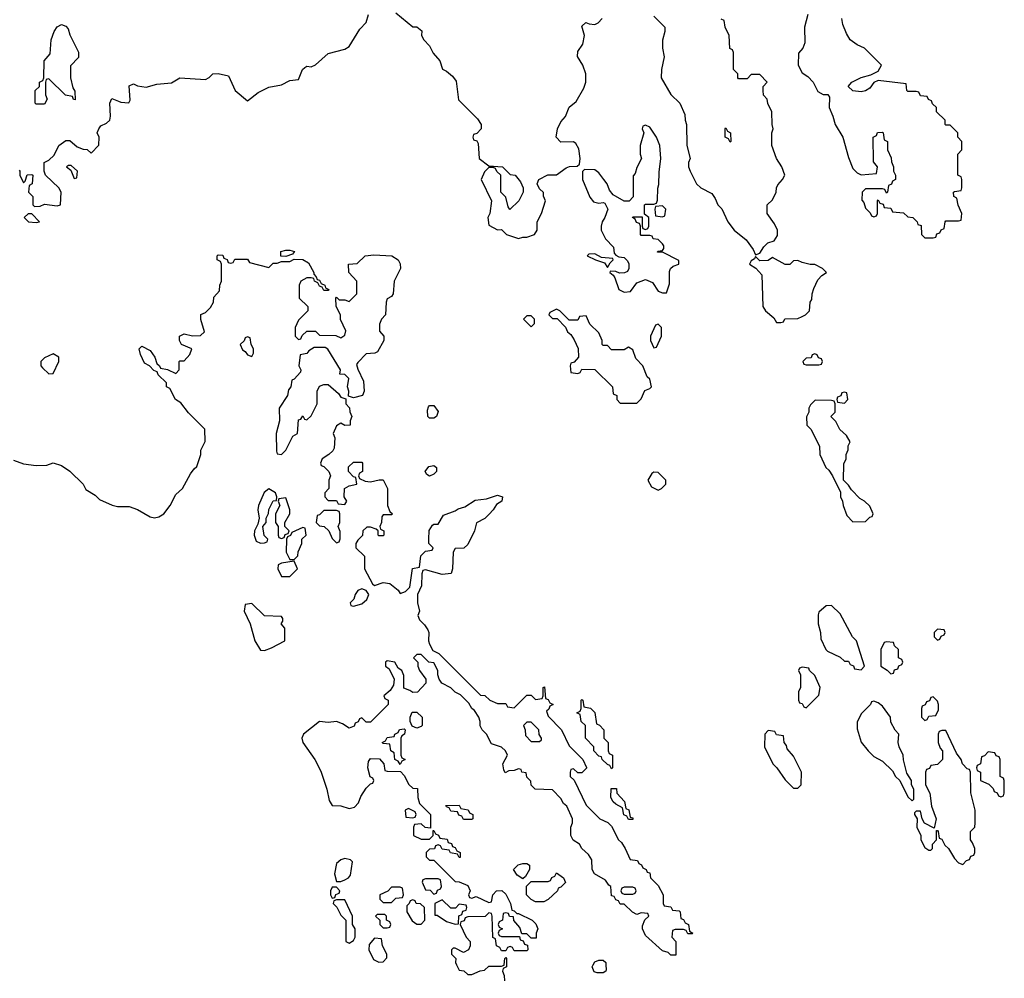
# Model space of a CAD drawing. Header units: inches. Extents: x 2792272 to 2951639, y 860504 to 1033803.
# Tile 103 of 209: x 2879533 to 2884186, y 969936 to 974465. Entities that reach past the tile are written whole.
import ezdxf

# ---------------------------------------------------------------- set-up
doc = ezdxf.new("R2010")
doc.units = ezdxf.units.IN
doc.header["$MEASUREMENT"] = 0
for name, color, linetype in [('C8977', 7, 'Continuous'), ('C8986', 7, 'Continuous'), ('C8987', 7, 'Continuous')]:
    doc.layers.add(name, color=color, linetype=linetype)

msp = doc.modelspace()

# ---------------------------------------------------------------- linework, layer by layer
at = {"layer": 'C8977', "color": 4, "elevation": 8}
for points in [[(2879794, 974086), (2879787.3, 974087.3), (2879782, 974102), (2879748.7, 974108.7), (2879670, 974186), (2879658, 974182), (2879654, 974170), (2879654, 974110), (2879662, 974090), (2879650, 974066), (2879610, 974066), (2879606, 974070), (2879606, 974130), (2879626, 974150), (2879626, 974170), (2879642, 974178), (2879646, 974190), (2879648.7, 974270), (2879676.4, 974303.6), (2879682, 974370), (2879695.3, 974410), (2879710, 974432), (2879730, 974442), (2879750, 974434), (2879762, 974422), (2879770, 974394), (2879811.1, 974311.1), (2879810, 974286), (2879772.7, 974247.3), (2879772, 974190), (2879783.6, 974143.6), (2879792.7, 974127.3)], [(2879776.4, 973776.4), (2879763.6, 973776.4), (2879754, 973770), (2879774, 973754), (2879790, 973714), (2879802, 973718), (2879806, 973750)], [(2879590, 973548), (2879572.7, 973547.3), (2879554, 973530), (2879574, 973510), (2879610, 973506.8), (2879626, 973510)], [(2879690, 972886), (2879650, 972868), (2879632, 972850), (2879632, 972830), (2879639.6, 972819.6), (2879670, 972792), (2879690, 972794), (2879718, 972850), (2879718, 972870)]]:
    msp.add_lwpolyline(points, close=True, dxfattribs=at)
at = {"layer": 'C8977', "color": 4}
for points, elevation in [([(2879530, 973754), (2879534, 973750), (2879534, 973730), (2879550, 973694), (2879558, 973702), (2879567.3, 973732.7), (2879590, 973734), (2879594, 973730), (2879592, 973690), (2879578, 973682), (2879574, 973650), (2879594, 973630), (2879594, 973590), (2879602, 973582), (2879630, 973584.7), (2879650, 973594), (2879710, 973586), (2879726, 973590), (2879728.7, 973650), (2879718, 973670), (2879655.3, 973730), (2879648, 973750), (2879648, 973790), (2879670, 973802), (2879695.3, 973824.7), (2879718, 973870), (2879750, 973894), (2879770, 973894), (2879803.6, 973863.6), (2879832.7, 973852.7), (2879851.6, 973851.6), (2879870, 973834), (2879907.3, 973872.7), (2879908, 973910), (2879898, 973930), (2879906, 973950), (2879916.4, 973963.6), (2879943.1, 973976.9), (2879958, 973990), (2879962, 974010), (2879958, 974070), (2879967.3, 974092.7), (2880000, 974079.9)], 8), ([(2879503.6, 972383.6), (2879550, 972366), (2879610, 972358), (2879660.4, 972359.6), (2879691.1, 972371.1), (2879730, 972358), (2879770, 972332), (2879832, 972270), (2879845.4, 972245.4), (2879890, 972218), (2879910, 972198), (2879970, 972171), (2879994.6, 972165.4), (2880000, 972165.4)], 4)]:
    msp.add_lwpolyline(points, dxfattribs=dict(at, elevation=elevation))
at = {"layer": 'C8986', "color": 4, "elevation": 4}
for points in [[(2881597, 970000), (2881610, 969974), (2881631.6, 969971.6), (2881650, 969954), (2881670, 969954), (2881708.4, 969971.6), (2881730, 969974), (2881750, 969994), (2881810, 969994), (2881822, 969998), (2881822.3, 970000)], [(2881834, 970000), (2881834, 969990), (2881818, 969982), (2881814, 969970), (2881822, 969950), (2881823.6, 969923.6)], [(2882302.5, 970000), (2882303.6, 969976.4), (2882302, 969970), (2882290, 969962), (2882262, 969962), (2882247.3, 969967.3), (2882238, 969990), (2882243, 970000)]]:
    msp.add_lwpolyline(points, dxfattribs=at)
at = {"layer": 'C8987', "color": 4}
for points, elevation in [([(2880000, 974079.9), (2880010, 974076), (2880048, 974072), (2880055.3, 974084.7), (2880050, 974152), (2880070, 974162), (2880090, 974152), (2880130, 974146), (2880180.2, 974159.8), (2880250, 974166), (2880290, 974191), (2880410, 974182), (2880428.4, 974191.6), (2880446, 974210), (2880470, 974211.3), (2880519.6, 974199.6), (2880550.6, 974130), (2880610, 974081), (2880659, 974121), (2880710, 974146), (2880770, 974158), (2880810, 974178), (2880850, 974182), (2880868.7, 974230), (2880880.2, 974239.8), (2880890, 974244.7), (2880910, 974242.8), (2880930, 974251), (2880990, 974304.7), (2881070, 974326), (2881090, 974338), (2881140.2, 974419.8), (2881170, 974452), (2881181.2, 974490)], 8), ([(2881310, 974498), (2881390, 974432), (2881410, 974432), (2881432.7, 974412.7), (2881432, 974390), (2881442, 974370), (2881470, 974342), (2881486.4, 974306.4), (2881518, 974270), (2881531.6, 974231.6), (2881550, 974222), (2881578, 974198), (2881595.3, 974175.3), (2881606.4, 974086.4), (2881696.9, 973996.9), (2881714, 973970), (2881714, 973950), (2881692.7, 973927.3), (2881678, 973922), (2881674, 973910), (2881678, 973898), (2881692.7, 973892.7), (2881699.6, 973879.6), (2881704.7, 973810), (2881750, 973774), (2881814, 973770), (2881850, 973734), (2881874, 973730), (2881899.6, 973699.6), (2881912, 973670), (2881912, 973650), (2881892, 973610), (2881848.4, 973568.4), (2881840.4, 973580.4), (2881830, 973626), (2881806, 973650), (2881806, 973730), (2881787.3, 973747.3), (2881782, 973762), (2881770, 973766), (2881750, 973766), (2881730, 973746), (2881714, 973710), (2881762, 973610), (2881754, 973550), (2881744.7, 973530), (2881750, 973494), (2881790, 973472), (2881810, 973474), (2881834, 973450), (2881890, 973431.3), (2881910, 973438), (2881930, 973438), (2881966, 973450), (2881978, 973470), (2881978, 973510), (2881998, 973550), (2882018, 973610), (2882008, 973632), (2882008, 973648), (2881990, 973666), (2881978, 973690), (2881986, 973710), (2882028.4, 973731.6), (2882070, 973732), (2882114.6, 973765.4), (2882131.6, 973771.6), (2882167.3, 973772.7), (2882178, 973782), (2882182, 973810), (2882174.6, 973854.6), (2882160.4, 973880.4), (2882150, 973888), (2882090, 973886), (2882068, 973910), (2882074, 973950), (2882090, 973982), (2882112.7, 974007.3), (2882130, 974052), (2882162, 974078), (2882198, 974142), (2882208.7, 974170), (2882208.7, 974210), (2882194, 974250), (2882168.9, 974291.1), (2882170, 974314), (2882194, 974350), (2882202, 974390), (2882190, 974434), (2882208.4, 974451.6), (2882224.7, 974444.7), (2882250, 974442), (2882266, 974450), (2882286, 974470)], 8), ([(2882530, 974482), (2882582, 974430), (2882582, 974410), (2882571.1, 974368.9), (2882571, 974330), (2882578.8, 974290), (2882566, 974230), (2882564.7, 974190), (2882610, 974112), (2882652, 974070), (2882676.9, 974016.9), (2882678, 973990), (2882684.7, 973970), (2882686, 973870), (2882702, 973810), (2882694, 973790), (2882694, 973770), (2882702, 973750), (2882732, 973690), (2882751.1, 973671.1), (2882803.6, 973643.6), (2882819.8, 973619.8), (2882832, 973590), (2882850.9, 973570.9), (2882878.8, 973510), (2882910, 973471), (2882965.5, 973425.5), (2882999.8, 973379.8), (2883010, 973354), (2883030, 973362), (2883048.9, 973391.1), (2883069, 973411), (2883099, 973421), (2883114.6, 973445.4), (2883114, 973470), (2883100.2, 973500.2), (2883066, 973550), (2883066, 973590), (2883090, 973614), (2883108, 973650), (2883108.9, 973671.1), (2883115.3, 973684.7), (2883138, 973710), (2883148, 973730), (2883135.3, 973770), (2883108.7, 973810), (2883088, 973870), (2883088, 973930), (2883094, 973950), (2883088.7, 973970), (2883088, 974030), (2883068.4, 974068.4), (2883066, 974090), (2883048.4, 974108.4), (2883046, 974130), (2883046, 974150), (2883066, 974170), (2883030, 974206), (2882990, 974206), (2882970, 974186), (2882930, 974186), (2882926, 974190), (2882926, 974210), (2882906, 974230), (2882906, 974310), (2882902, 974322), (2882888.4, 974328.4), (2882886, 974390), (2882866, 974430), (2882862, 974462), (2882847.3, 974467.3)], 8), ([(2883258, 974490), (2883241, 974430), (2883243.6, 974356.4), (2883234, 974330), (2883212.7, 974307.3), (2883212, 974250), (2883230, 974214), (2883256.9, 974196.9), (2883282, 974170), (2883305.4, 974125.4), (2883330, 974112), (2883351.6, 974111.6), (2883359.6, 974099.6), (2883358, 974050), (2883376, 974010), (2883386, 973970), (2883422.8, 973910), (2883450, 973814), (2883470, 973762), (2883490, 973742), (2883510, 973732), (2883582, 973738), (2883586, 973770), (2883567.3, 973792.7), (2883566, 973910), (2883582, 973918), (2883587.3, 973932.7), (2883610, 973934), (2883614, 973930), (2883618, 973898), (2883634, 973890), (2883634, 973850), (2883651.6, 973811.6), (2883652.7, 973792.7), (2883662, 973770), (2883662, 973750), (2883672, 973730), (2883672, 973710), (2883658, 973702), (2883652.7, 973687.3), (2883638, 973682), (2883634, 973650), (2883630, 973646), (2883622, 973662), (2883610, 973666), (2883530, 973666), (2883514, 973650), (2883512.7, 973612.7), (2883522, 973602), (2883530, 973574), (2883552.7, 973552.7), (2883558, 973538), (2883570, 973534), (2883582, 973538), (2883586, 973550), (2883586, 973610), (2883590, 973614), (2883598, 973598), (2883612.7, 973592.7), (2883618, 973578), (2883650, 973574), (2883658, 973558), (2883710, 973552), (2883730, 973534), (2883754, 973530), (2883774, 973510), (2883778, 973498), (2883792.7, 973492.7), (2883794, 973450), (2883810, 973434), (2883850, 973434), (2883862, 973438), (2883867.3, 973452.7), (2883882, 973458), (2883887.3, 973472.7), (2883902, 973478), (2883906, 973510), (2883910, 973514), (2883970, 973514), (2883982, 973518), (2883986, 973550), (2883968.4, 973588.4), (2883962, 973622), (2883948, 973630), (2883946, 973650), (2883950, 973654), (2883982, 973658), (2883986, 973670), (2883986, 973710), (2883982, 973722), (2883966, 973730), (2883966, 973830), (2883986, 973850), (2883986, 973890), (2883966, 973910), (2883966, 973930), (2883950, 973946), (2883930, 973966), (2883910, 973966), (2883906, 973970), (2883906, 973990), (2883866, 974030), (2883866, 974050), (2883847.3, 974067.3), (2883842, 974082), (2883827.3, 974087.3), (2883822, 974102), (2883790, 974106), (2883782, 974122), (2883770, 974126), (2883730, 974126), (2883726, 974130), (2883722, 974162), (2883590, 974178), (2883570, 974168), (2883550, 974142), (2883530, 974128.7), (2883510, 974124), (2883470, 974128.7), (2883448, 974150), (2883466, 974170), (2883510, 974192), (2883555.3, 974204.7), (2883590, 974222), (2883606, 974250), (2883526, 974330), (2883490, 974346), (2883458, 974370), (2883440.4, 974400.4), (2883423.1, 974443.1), (2883418, 974470)], 8), ([(2880000, 972165.4), (2880050, 972164.7), (2880090, 972151.3), (2880150, 972116), (2880170, 972111), (2880190, 972116), (2880214, 972130), (2880244, 972170), (2880270, 972222), (2880302, 972250), (2880340.2, 972319.8), (2880356.4, 972343.6), (2880370, 972354), (2880388, 972410), (2880388.4, 972431.6), (2880408.4, 972471.6), (2880408, 972530), (2880330, 972608), (2880294.6, 972654.6), (2880268.7, 972670), (2880242, 972722), (2880226, 972730), (2880226, 972750), (2880187.3, 972787.3), (2880182, 972802), (2880167.3, 972807.3), (2880146, 972830), (2880122, 972842), (2880103.1, 972883.1), (2880098, 972910), (2880110, 972922), (2880150, 972902), (2880171.3, 972870), (2880181, 972841), (2880194, 972830), (2880198, 972818), (2880231.6, 972811.6), (2880270, 972794), (2880286, 972810), (2880286, 972850), (2880290, 972854), (2880310, 972854), (2880336.4, 972883.6), (2880346, 972910), (2880298, 972930), (2880288, 972950), (2880288, 972970), (2880310, 972981), (2880350, 972972), (2880387.3, 972972.7), (2880406, 972990), (2880388.9, 973048.9), (2880388.4, 973071.6), (2880410, 973082), (2880434.6, 973105.4), (2880448, 973130), (2880450, 973154), (2880476.4, 973183.6), (2880478, 973210), (2880486, 973230), (2880486, 973310), (2880482, 973322), (2880466, 973330), (2880466, 973350), (2880470, 973354), (2880492.7, 973352.7), (2880498, 973338), (2880512.7, 973332.7), (2880518, 973318), (2880530, 973314), (2880542, 973318), (2880550, 973334), (2880610, 973334), (2880618, 973318), (2880710, 973294), (2880730, 973314), (2880750, 973314), (2880770, 973322), (2880810, 973322), (2880830, 973334), (2880870, 973332), (2880896.9, 973316.9), (2880922, 973270), (2880922, 973262), (2880934, 973250), (2880938, 973238), (2880950, 973234), (2880958, 973218), (2880974, 973210), (2880978, 973198), (2880994, 973190), (2880990, 973186), (2880970, 973186), (2880962, 973202), (2880950, 973206), (2880942, 973222), (2880926, 973230), (2880922, 973242), (2880910, 973246), (2880890, 973246), (2880862, 973230), (2880854, 973210), (2880854, 973150), (2880894, 973110), (2880894, 973090), (2880850, 973046), (2880834, 973010), (2880834, 972970), (2880850, 972954), (2880862, 972958), (2880867.3, 972972.7), (2880890, 972994), (2880930, 972994), (2880950, 972974), (2881027.3, 972972.7), (2881050, 972962), (2881070, 972974), (2881074.6, 972994.6), (2881048.4, 973048.4), (2881048, 973070), (2881028, 973110), (2881026, 973150), (2881030, 973154), (2881042, 973142), (2881070, 973142), (2881090, 973134), (2881126, 973170), (2881126, 973230), (2881088, 973270), (2881086, 973310), (2881127.3, 973312.7), (2881166, 973350), (2881205.8, 973354.2), (2881292, 973350), (2881322, 973330), (2881331.3, 973311.3), (2881332, 973290), (2881302, 973230), (2881298, 973170), (2881290, 973158), (2881270, 973146), (2881264.7, 973130), (2881262, 973070), (2881242, 973050), (2881232.7, 973027.3), (2881232.7, 972992.7), (2881254, 972970), (2881254, 972950), (2881223.6, 972896.4), (2881211.1, 972888.9), (2881170, 972886), (2881130, 972846), (2881124.7, 972835.3), (2881130, 972814), (2881156.9, 972756.9), (2881161, 972710), (2881152, 972690), (2881110, 972678), (2881086, 972686), (2881088, 972710), (2881082, 972730), (2881088, 972770), (2881070, 972788), (2881046, 972790), (2881048, 972810), (2880988.4, 972908.4), (2880976.4, 972916.4), (2880923.6, 972916.4), (2880899.6, 972900.4), (2880890, 972888), (2880858, 972882), (2880852, 972830), (2880862, 972810), (2880859.6, 972800.4), (2880830, 972766), (2880818, 972762), (2880814, 972730), (2880803.6, 972716.4), (2880798, 972690), (2880758.8, 972630), (2880760.7, 972570), (2880744, 972510), (2880746, 972426), (2880750, 972414), (2880770, 972411.3), (2880790, 972432), (2880823.1, 972496.9), (2880846, 972510), (2880850, 972574), (2880862, 972578), (2880870, 972594), (2880878, 972578), (2880890, 972574), (2880910, 972594), (2880938, 972650), (2880938, 972710), (2880950, 972734), (2880970, 972742), (2880990, 972742), (2881038.8, 972698.8), (2881050, 972682), (2881074, 972674), (2881074, 972650), (2881091.6, 972631.6), (2881092.7, 972612.7), (2881102, 972590), (2881094, 972570), (2881094, 972550), (2881070, 972548), (2881050, 972558), (2881030, 972546), (2881014, 972510), (2881022, 972490), (2881019.6, 972440.4), (2881012.7, 972427.3), (2880994, 972410), (2880962, 972390), (2880954, 972370), (2880958, 972358), (2880970, 972354), (2880994, 972330), (2881002, 972310), (2880994, 972290), (2880994, 972250), (2880974, 972230), (2880974, 972210), (2880990, 972194), (2881030, 972194), (2881038, 972178), (2881070, 972174), (2881078, 972190), (2881066, 972210), (2881068, 972250), (2881090, 972262), (2881126, 972270), (2881122, 972302), (2881110, 972306), (2881086, 972330), (2881087.3, 972352.7), (2881110, 972374), (2881150, 972374), (2881152, 972370), (2881152, 972330), (2881138, 972322), (2881134, 972310), (2881138, 972298), (2881164.7, 972284.7), (2881190, 972282), (2881231.6, 972291.6), (2881251.1, 972291.1), (2881271.3, 972250), (2881271.3, 972170), (2881282, 972142), (2881294, 972130), (2881290, 972126), (2881250, 972126), (2881243.6, 972116.4), (2881242, 972090), (2881234, 972070), (2881238, 972058), (2881254, 972050), (2881254, 972030), (2881250, 972026), (2881230, 972026), (2881226, 972030), (2881226, 972050), (2881218, 972058), (2881190, 972068), (2881172.7, 972067.3), (2881154, 972050), (2881152.7, 972027.3), (2881130, 972006), (2881122, 971990), (2881122, 971970), (2881162, 971930), (2881162, 971870), (2881199.6, 971799.6), (2881210, 971792), (2881250, 971806), (2881282, 971802), (2881322, 971770), (2881330, 971754), (2881356.4, 971763.6), (2881376.4, 971783.6), (2881388.4, 971871.6), (2881422, 971878), (2881428, 971932), (2881450, 971954), (2881482, 971958), (2881486, 971970), (2881466, 971990), (2881466, 972010), (2881468.4, 972051.6), (2881483.1, 972076.9), (2881490, 972082), (2881510, 972082), (2881535.3, 972124.7), (2881590, 972144.7), (2881605.2, 972154.8), (2881636.5, 972163.5), (2881685.2, 972194.8), (2881739.3, 972200.7), (2881790, 972218), (2881814, 972210), (2881812, 972190), (2881785.4, 972174.6), (2881770.9, 972149.1), (2881751.1, 972128.9), (2881731, 972109), (2881691.6, 972088.4), (2881682, 972050), (2881650, 971986), (2881631.6, 971968.4), (2881590, 971966), (2881582, 971950), (2881578, 971870), (2881571, 971849), (2881530, 971844), (2881450, 971866), (2881438, 971862), (2881432.7, 971847.3), (2881432, 971790), (2881412, 971750), (2881412, 971710), (2881422, 971670), (2881414, 971650), (2881422, 971630), (2881446.4, 971606.4), (2881462, 971582), (2881466, 971570), (2881464.7, 971530), (2881470, 971514), (2881485.4, 971485.4), (2881514, 971470), (2881710, 971274), (2881731.6, 971271.6), (2881754, 971250), (2881790, 971234), (2881830, 971234), (2881838, 971218), (2881870, 971214), (2881930, 971274), (2881950, 971274), (2881970, 971254), (2882002, 971258), (2882006, 971270), (2882006, 971310), (2882012.7, 971312.7), (2882018, 971258), (2882030, 971254), (2882038, 971238), (2882054, 971230), (2882038, 971222), (2882032.7, 971207.3), (2882022, 971198), (2882030, 971174), (2882094, 971110), (2882130, 971034), (2882194, 970970), (2882211.6, 970931.6), (2882211.6, 970928.4), (2882190, 970906), (2882170, 970906), (2882150, 970926), (2882138, 970922), (2882134, 970910), (2882134, 970890), (2882152.7, 970872.7), (2882210, 970754), (2882274, 970690), (2882311.6, 970671.6), (2882330, 970654), (2882362, 970590), (2882376.9, 970576.9), (2882394, 970550), (2882418, 970498), (2882452.7, 970492.7), (2882458, 970478), (2882472, 970472), (2882478, 970458), (2882494, 970450), (2882498, 970438), (2882510, 970434), (2882514, 970410), (2882550, 970374), (2882574, 970330), (2882574, 970290), (2882578, 970278), (2882610, 970274), (2882618, 970258), (2882650, 970254), (2882654, 970250), (2882658, 970218), (2882670, 970214), (2882678, 970198), (2882694, 970190), (2882698, 970158), (2882714, 970150), (2882710, 970146), (2882690, 970146), (2882682, 970162), (2882670, 970166), (2882630, 970166), (2882618, 970162), (2882614, 970130), (2882634, 970110), (2882634, 970046), (2882610, 970046), (2882598, 970058), (2882570, 970066), (2882490, 970138), (2882475.3, 970170), (2882476.4, 970183.6), (2882487.3, 970212.7), (2882506, 970230), (2882502, 970242), (2882470, 970246), (2882450, 970238), (2882428.9, 970248.9), (2882390, 970286), (2882370, 970286), (2882362, 970302), (2882350, 970306), (2882342, 970322), (2882330, 970326), (2882326, 970370), (2882316.4, 970376.4), (2882300.4, 970400.4), (2882248.9, 970428.9), (2882238, 970450), (2882236.4, 970496.4), (2882220.4, 970520.4), (2882188.9, 970548.9), (2882178, 970570), (2882148.9, 970588.9), (2882138, 970610), (2882138, 970650), (2882146, 970670), (2882146, 970690), (2882118, 970750), (2882102, 970762), (2882090, 970786), (2882050, 970826), (2881969.1, 970829.1), (2881949.1, 970849.1), (2881948, 970868), (2881930, 970886), (2881926, 970906), (2881906, 970910), (2881902, 970922), (2881890, 970926), (2881870, 970918), (2881843.6, 970916.4), (2881827.3, 970907.3), (2881820.4, 970920.4), (2881815.3, 970950), (2881838, 970990), (2881828, 971010), (2881810, 971028), (2881763.1, 971043.1), (2881738, 971090), (2881718, 971110), (2881708.9, 971128.9), (2881708.7, 971150), (2881702, 971170), (2881682, 971202), (2881668.7, 971210), (2881655.3, 971235.3), (2881615.3, 971275.3), (2881590, 971288), (2881570, 971308), (2881528, 971330), (2881515.3, 971350), (2881508.7, 971370), (2881508.7, 971390), (2881490, 971426), (2881466, 971430), (2881430, 971466), (2881410, 971466), (2881394, 971450), (2881414, 971430), (2881414, 971410), (2881422, 971390), (2881452, 971350), (2881452, 971330), (2881412.7, 971287.3), (2881390, 971286), (2881376.4, 971296.4), (2881347.3, 971307.3), (2881347.3, 971367.3), (2881338, 971390), (2881322, 971402), (2881306, 971430), (2881270, 971435.3), (2881262, 971430), (2881262, 971410), (2881278, 971398), (2881302, 971350), (2881299.6, 971320.4), (2881283.6, 971296.4), (2881254, 971270), (2881258, 971258), (2881274, 971250), (2881274, 971230), (2881190, 971146), (2881170, 971146), (2881150, 971166), (2881138, 971162), (2881132.7, 971147.3), (2881118, 971142), (2881112.7, 971127.3), (2881090, 971118), (2881058, 971138), (2881030, 971148.7), (2880990, 971145.2), (2880950, 971149.3), (2880873.4, 971090), (2880865.5, 971070), (2880870.5, 971050.5), (2880927.3, 970970), (2880955.2, 970915.2), (2880984, 970830), (2880995.3, 970775.3), (2881010, 970752), (2881050, 970751), (2881090, 970738), (2881115.3, 970744.7), (2881134.6, 970765.4), (2881145.6, 970794.4), (2881170, 970834), (2881190, 970854), (2881202, 970858), (2881206, 970870), (2881202, 970882), (2881188.4, 970888.4), (2881178, 970930), (2881180.4, 970959.6), (2881190, 970974), (2881232.7, 970972.7), (2881254, 970950), (2881258, 970918), (2881270, 970914), (2881332.7, 970912.7), (2881350, 970894), (2881371.6, 970851.6), (2881390, 970834), (2881412.7, 970832.7), (2881414, 970790), (2881422, 970762), (2881474, 970710), (2881474, 970646), (2881448.4, 970648.4), (2881430, 970666), (2881398, 970662), (2881394, 970650), (2881394, 970610), (2881430, 970594), (2881470, 970594), (2881486, 970610), (2881486, 970634), (2881490, 970634), (2881498, 970618), (2881512.7, 970612.7), (2881518, 970598), (2881552.7, 970592.7), (2881558, 970578), (2881572.7, 970572.7), (2881578, 970558), (2881590, 970554), (2881598, 970538), (2881614, 970530), (2881614, 970506), (2881610, 970506), (2881602, 970522), (2881568.4, 970528.4), (2881562, 970542), (2881530, 970546), (2881522, 970562), (2881510, 970566), (2881498, 970562), (2881492.7, 970547.3), (2881470, 970546), (2881454, 970530), (2881454, 970510), (2881470, 970494), (2881490, 970494), (2881590, 970394), (2881610, 970392), (2881650, 970374), (2881662, 970350), (2881654, 970330), (2881658, 970318), (2881670, 970314), (2881690, 970322), (2881750, 970294), (2881762, 970298), (2881768, 970330), (2881786, 970350), (2881811.1, 970351.1), (2881830, 970334), (2881852, 970290), (2881858, 970258), (2881870, 970254), (2881882, 970242), (2881890, 970242), (2881954, 970210), (2881972.7, 970192.7), (2881982, 970170), (2881974, 970150), (2881974, 970126), (2881950, 970126), (2881930, 970146), (2881906, 970146), (2881896.4, 970176.4), (2881868.4, 970208.4), (2881866, 970226), (2881848, 970228), (2881842, 970242), (2881830, 970246), (2881818, 970242), (2881814, 970210), (2881798, 970202), (2881794, 970190), (2881798, 970178), (2881814, 970170), (2881798, 970162), (2881794, 970150), (2881798, 970138), (2881810, 970134), (2881894, 970134), (2881898, 970118), (2881912.7, 970112.7), (2881918, 970098), (2881932.7, 970092.7), (2881934, 970070), (2881930, 970066), (2881870, 970066), (2881862, 970082), (2881850, 970086), (2881838, 970082), (2881830, 970066), (2881810, 970066), (2881802, 970082), (2881786, 970090), (2881782, 970122), (2881768.4, 970128.4), (2881766, 970230), (2881762, 970242), (2881750, 970246), (2881732, 970228), (2881650, 970226), (2881638, 970222), (2881632.7, 970207.3), (2881618, 970202), (2881614, 970190), (2881642, 970130), (2881662, 970110), (2881662, 970090), (2881654, 970070), (2881630, 970058), (2881590, 970078), (2881582, 970078), (2881574, 970070), (2881574, 970050), (2881594, 970030), (2881592, 970010), (2881597, 970000)], 4), ([(2881822.3, 970000), (2881826, 970030), (2881830, 970034), (2881834, 970030), (2881834, 970000)], 4), ([(2882243, 970000), (2882250, 970014), (2882270, 970022), (2882290, 970022), (2882302, 970010), (2882302.5, 970000)], 4)]:
    msp.add_lwpolyline(points, dxfattribs=dict(at, elevation=elevation))
for points, elevation in [([(2882490, 973966), (2882478, 973962), (2882474, 973950), (2882482, 973930), (2882464.7, 973870), (2882464.7, 973830), (2882472, 973810), (2882450, 973766), (2882442, 973738), (2882432.7, 973727.3), (2882432, 973628), (2882412.7, 973607.3), (2882390, 973608), (2882338, 973638), (2882320.2, 973660.2), (2882308.7, 973690), (2882294, 973710), (2882270, 973742), (2882250, 973755.3), (2882202, 973758), (2882192.7, 973747.3), (2882192, 973710), (2882227.1, 973627.1), (2882244.7, 973604.7), (2882270, 973598), (2882290, 973602), (2882298, 973598), (2882312, 973570), (2882298, 973530), (2882284.7, 973510), (2882281, 973490), (2882281, 973470), (2882301, 973430), (2882338.8, 973390), (2882342, 973362), (2882350, 973352), (2882364.7, 973344.7), (2882390, 973342), (2882405.4, 973325.4), (2882411.1, 973311.1), (2882412, 973290), (2882404.7, 973275.3), (2882391.6, 973268.4), (2882368, 973268), (2882350, 973275.3), (2882323.6, 973276.4), (2882322, 973270), (2882338, 973258), (2882345.4, 973245.4), (2882364.7, 973190), (2882390, 973178), (2882419, 973181), (2882450, 973222), (2882490, 973238), (2882523.6, 973223.6), (2882550, 973182), (2882570, 973174), (2882590, 973174), (2882603.1, 973216.9), (2882604, 973276), (2882608, 973290), (2882620.2, 973299.8), (2882648, 973310), (2882647.3, 973327.3), (2882570, 973366), (2882547.3, 973367.3), (2882548.4, 973371.6), (2882570, 973374), (2882576.4, 973383.6), (2882576.4, 973396.4), (2882570, 973406), (2882550, 973426), (2882526, 973430), (2882522, 973442), (2882510, 973446), (2882470, 973446), (2882466, 973450), (2882466, 973490), (2882462, 973502), (2882447.3, 973507.3), (2882442, 973522), (2882428.7, 973530), (2882430, 973534), (2882474, 973534), (2882474, 973490), (2882478, 973478), (2882490, 973474), (2882502, 973478), (2882506, 973490), (2882506, 973530), (2882486, 973546), (2882486, 973590), (2882490, 973594), (2882530, 973594), (2882542, 973598), (2882547.3, 973612.7), (2882548.4, 973668.4), (2882554, 973686), (2882554.6, 973745.4), (2882562, 973810), (2882558, 973870), (2882542, 973910), (2882510, 973958)], 8), ([(2882890, 973886), (2882882, 973902), (2882866, 973910), (2882866, 973950), (2882870, 973954), (2882878, 973938), (2882892, 973930), (2882894, 973890)], 8), ([(2882570, 973586), (2882538, 973582), (2882534, 973570), (2882538, 973538), (2882570, 973534), (2882582, 973538), (2882586, 973570)], 8), ([(2880790, 973346), (2880767.3, 973347.3), (2880766, 973370), (2880790, 973376.3), (2880810, 973376.3), (2880831.3, 973370), (2880822, 973358)], 4), ([(2882250, 973359), (2882222, 973358), (2882214, 973350), (2882254, 973330), (2882296, 973316), (2882310, 973294), (2882323.1, 973316.9), (2882338, 973330), (2882336.4, 973336.4), (2882282, 973342)], 8), ([(2883010, 973346), (2883004.7, 973335.3), (2882990, 973326), (2882982, 973310), (2883011.6, 973291.6), (2883039.6, 973259.6), (2883044.7, 973110), (2883058, 973090), (2883096.9, 973056.9), (2883110, 973034), (2883130, 973034), (2883142, 973038), (2883148.4, 973051.6), (2883210, 973054), (2883230, 973062), (2883246, 973070), (2883266, 973090), (2883268, 973130), (2883276.4, 973143.6), (2883278, 973170), (2883285.6, 973194.4), (2883304.7, 973235.3), (2883323.1, 973256.9), (2883346, 973270), (2883326, 973290), (2883290, 973308), (2883268.4, 973308.4), (2883230, 973318), (2883210, 973328), (2883190, 973326), (2883171.6, 973308.4), (2883150, 973308), (2883090, 973342), (2883070, 973328), (2883030, 973326)], 8), ([(2882070, 973098), (2882038, 973082), (2882034, 973070), (2882050, 973054), (2882072.7, 973052.7), (2882112.7, 973012.7), (2882122, 972990), (2882138, 972978), (2882152.7, 972952.7), (2882171.3, 972911.3), (2882174, 972870), (2882152.7, 972847.3), (2882138, 972842), (2882134, 972830), (2882138, 972798), (2882170, 972794), (2882182, 972798), (2882190, 972814), (2882250, 972812), (2882334, 972730), (2882338, 972698), (2882354, 972690), (2882354, 972670), (2882370, 972654), (2882450, 972654), (2882470, 972674), (2882487.3, 972712.7), (2882510, 972722), (2882518, 972730), (2882510, 972766), (2882498, 972778), (2882478, 972830), (2882444, 972864), (2882430, 972906), (2882410, 972918), (2882390, 972906), (2882330, 972906), (2882310, 972926), (2882290, 972926), (2882286, 972930), (2882286, 972950), (2882270, 972986), (2882227.3, 973027.3), (2882210, 973066), (2882178, 973062), (2882170, 973046), (2882130, 973046), (2882086, 973090)], 8), ([(2881950, 973066), (2881930, 973066), (2881914, 973050), (2881950, 973014), (2881966, 973030), (2881966, 973050)], 8), ([(2882550, 973026), (2882538, 973022), (2882514, 972970), (2882514, 972950), (2882530, 972914), (2882542, 972918), (2882566, 972970), (2882566, 973010)], 8), ([(2880610, 972966), (2880598, 972962), (2880592.7, 972947.3), (2880574, 972930), (2880585.4, 972905.4), (2880598, 972898), (2880610, 972882), (2880630, 972874), (2880638, 972890), (2880638, 972910), (2880626, 972930), (2880622, 972962)], 4), ([(2883290, 972886), (2883278, 972882), (2883272.7, 972867.3), (2883250, 972866), (2883234, 972850), (2883238, 972838), (2883250, 972834), (2883310, 972834), (2883322, 972838), (2883326, 972850), (2883322, 972862), (2883307.3, 972867.3), (2883302, 972882)], 8), ([(2883430, 972706), (2883418, 972702), (2883412.7, 972687.3), (2883398, 972682), (2883394, 972670), (2883398, 972658), (2883430, 972654), (2883446, 972670), (2883442, 972702)], 8), ([(2883292.7, 972667.3), (2883270, 972646), (2883262, 972630), (2883262, 972610), (2883251.6, 972588.4), (2883252, 972550), (2883272, 972530), (2883312, 972450), (2883314, 972410), (2883342, 972350), (2883356.9, 972336.9), (2883374, 972310), (2883412, 972232), (2883412, 972210), (2883422, 972190), (2883424.7, 972170), (2883442, 972122), (2883470, 972092), (2883530, 972094), (2883550, 972114), (2883562, 972118), (2883566, 972130), (2883550, 972166), (2883526, 972190), (2883503.1, 972203.1), (2883463.1, 972243.1), (2883450, 972266), (2883426, 972290), (2883427.3, 972367.3), (2883438, 972390), (2883438, 972410), (2883447.3, 972432.7), (2883448.4, 972451.6), (2883458, 972470), (2883440.4, 972500.4), (2883408.9, 972528.9), (2883390, 972566), (2883366, 972590), (2883386, 972610), (2883386, 972650), (2883382, 972662), (2883370, 972666)], 8), ([(2881470, 972582), (2881462, 972590), (2881460.2, 972619.8), (2881464, 972636), (2881470, 972642), (2881490, 972642), (2881510, 972614), (2881502, 972590), (2881490, 972582)], 4), ([(2881470, 972309), (2881456.4, 972316.4), (2881448.7, 972330), (2881466.3, 972353.7), (2881490, 972358), (2881502, 972350), (2881502, 972330), (2881490, 972318)], 4), ([(2882530, 972328), (2882519.6, 972320.4), (2882502, 972290), (2882518, 972258), (2882550, 972242), (2882566, 972250), (2882586, 972270), (2882586, 972290), (2882550, 972326)], 8), ([(2880710, 972249), (2880688.3, 972231.7), (2880660.7, 972170), (2880658.8, 972150), (2880664.7, 972110), (2880658.8, 972081.2), (2880642.8, 972050), (2880641, 972030), (2880650, 972002), (2880670, 971992), (2880690, 971994), (2880702, 971998), (2880706, 972010), (2880688.7, 972028.7), (2880682, 972070), (2880698, 972090), (2880698, 972110), (2880708.7, 972131.3), (2880709.3, 972150.7), (2880730, 972192), (2880746, 972194), (2880748, 972210), (2880742, 972230)], 4), ([(2880790, 972206), (2880758, 972202), (2880754, 972190), (2880762, 972170), (2880742, 972130), (2880742, 972090), (2880754, 972070), (2880754, 972030), (2880758, 972018), (2880770, 972014), (2880782, 972018), (2880787.3, 972032.7), (2880802, 972038), (2880806, 972050), (2880786, 972070), (2880786, 972090), (2880808.7, 972130), (2880808.7, 972150)], 4), ([(2881030, 972146), (2880970, 972146), (2880950, 972126), (2880938, 972122), (2880934, 972090), (2880950, 972074), (2880971.3, 972071.3), (2880994, 972050), (2881010, 972014), (2881030, 971994), (2881042, 971998), (2881047.3, 972012.7), (2881047.3, 972047.3), (2881038, 972070), (2881046, 972090), (2881046, 972130), (2881042, 972142)], 4), ([(2880870, 972066), (2880818, 972042), (2880812.7, 972027.3), (2880798, 972022), (2880794, 972010), (2880792, 971950), (2880810, 971914), (2880830, 971914), (2880847.3, 971932.7), (2880848.4, 971951.6), (2880866, 971990), (2880866, 972010), (2880886, 972030), (2880882, 972062)], 4), ([(2880830, 971906), (2880770, 971898), (2880754, 971890), (2880752, 971870), (2880770, 971834), (2880810, 971834), (2880846, 971870)], 4), ([(2881150, 971775.3), (2881130, 971768), (2881118, 971750), (2881112, 971728), (2881094, 971710), (2881098, 971698), (2881110, 971694), (2881150, 971704.7), (2881173.6, 971726.4), (2881182, 971750), (2881170, 971768)], 4), ([(2880630, 971706), (2880598, 971702), (2880594, 971670), (2880622, 971610), (2880644, 971530), (2880670, 971486), (2880690, 971484.7), (2880723.1, 971496.9), (2880786, 971530), (2880786, 971590), (2880768, 971610), (2880776.4, 971623.6), (2880776.4, 971636.4), (2880770, 971646), (2880690, 971648)], 4), ([(2883370, 971698), (2883343.6, 971696.4), (2883310, 971666), (2883306, 971654), (2883306, 971610), (2883318, 971570), (2883319.6, 971539.6), (2883342, 971490), (2883350, 971482), (2883410, 971454), (2883430, 971434), (2883450, 971434), (2883458, 971418), (2883472.7, 971412.7), (2883478, 971398), (2883510, 971394), (2883526, 971410), (2883488, 971530), (2883469, 971549), (2883410, 971658)], 8), ([(2883870, 971586), (2883854, 971570), (2883854, 971550), (2883870, 971534), (2883882, 971538), (2883887.3, 971552.7), (2883902, 971558), (2883906, 971570), (2883902, 971582)], 8), ([(2883630, 971526), (2883618, 971522), (2883602, 971490), (2883602, 971410), (2883632, 971392), (2883650, 971374), (2883662, 971378), (2883667.3, 971392.7), (2883682, 971398), (2883687.3, 971412.7), (2883702, 971418), (2883706, 971430), (2883702, 971442), (2883686, 971450), (2883686, 971490), (2883667.3, 971507.3), (2883662, 971522)], 8), ([(2883230, 971406), (2883218, 971402), (2883214, 971390), (2883222, 971370), (2883222, 971310), (2883214, 971290), (2883214, 971250), (2883218, 971238), (2883230, 971234), (2883238, 971218), (2883250, 971214), (2883310, 971274), (2883315.3, 971310), (2883290, 971366), (2883266, 971390), (2883262, 971402)], 8), ([(2883850, 971266), (2883838, 971262), (2883832.7, 971247.3), (2883818, 971242), (2883812.7, 971227.3), (2883798, 971222), (2883794, 971210), (2883794, 971170), (2883810, 971154), (2883822, 971158), (2883830, 971174), (2883862, 971178), (2883875.3, 971204.7), (2883875.3, 971230), (2883870, 971246)], 8), ([(2882330, 970926), (2882322, 970942), (2882310, 970946), (2882286, 970970), (2882282, 970982), (2882270, 970986), (2882246, 971010), (2882246, 971030), (2882206, 971070), (2882206, 971130), (2882186, 971150), (2882182, 971182), (2882166, 971190), (2882182, 971198), (2882186, 971210), (2882186, 971250), (2882190, 971254), (2882194, 971250), (2882198, 971218), (2882230, 971212), (2882251.1, 971191.1), (2882258, 971138), (2882272.7, 971132.7), (2882294, 971110), (2882294, 971070), (2882314, 971050), (2882314, 971010), (2882318, 970998), (2882334, 970990), (2882334, 970930)], 4), ([(2883570, 971246), (2883558, 971242), (2883554, 971230), (2883510, 971186), (2883490, 971146), (2883490, 971114), (2883510, 971052), (2883542, 971010), (2883570, 970984.7), (2883610, 970962), (2883656.9, 970916.9), (2883672, 970890), (2883692, 970870), (2883730, 970794), (2883750, 970774), (2883758, 970782), (2883758, 970830), (2883748, 970850), (2883748, 970870), (2883725.2, 970905.2), (2883708.9, 970968.9), (2883708.7, 970990), (2883689.1, 971029.1), (2883684, 971050), (2883688, 971090), (2883670, 971108), (2883650, 971146), (2883648.7, 971170), (2883610, 971222), (2883590, 971238)], 8), ([(2881410, 971118), (2881387.3, 971127.3), (2881378, 971150), (2881378, 971170), (2881387.3, 971192.7), (2881410, 971194), (2881434, 971170), (2881434, 971130), (2881430, 971126)], 4), ([(2881950, 971146), (2881930, 971146), (2881914, 971130), (2881922, 971110), (2881923.6, 971083.6), (2881950, 971054), (2881990, 971054), (2881998, 971062), (2881998, 971070), (2881988, 971088), (2881986, 971110)], 4), ([(2881330, 970946), (2881322, 970962), (2881306, 970970), (2881302, 971002), (2881286, 971010), (2881282, 971042), (2881250, 971046), (2881246, 971050), (2881262, 971058), (2881270, 971074), (2881302, 971078), (2881306, 971090), (2881322, 971098), (2881328, 971112), (2881350, 971114), (2881354, 971110), (2881352, 971090), (2881338, 971082), (2881334, 971070), (2881334, 970990), (2881338, 970978), (2881354, 970970), (2881338, 970962)], 4), ([(2883070, 971106), (2883054, 971090), (2883052, 971030), (2883092, 970950), (2883111.1, 970931.1), (2883150, 970874), (2883190, 970834), (2883210, 970834), (2883226, 970850), (2883228, 970910), (2883190, 970986), (2883160.4, 971020.4), (2883156.4, 971036.4), (2883146, 971050), (2883142, 971082), (2883110, 971086), (2883102, 971102)], 8), ([(2883910, 971106), (2883890, 971106), (2883878, 971102), (2883874, 971090), (2883874, 971050), (2883883.6, 971023.6), (2883894, 971010), (2883894, 970970), (2883870, 970946), (2883838, 970942), (2883832.7, 970927.3), (2883818, 970922), (2883814, 970910), (2883814, 970850), (2883834, 970810), (2883842, 970750), (2883864.7, 970690), (2883854, 970646), (2883808.7, 970668.7), (2883798, 970690), (2883790, 970726), (2883770, 970726), (2883762, 970718), (2883762, 970710), (2883774, 970690), (2883772, 970650), (2883791.1, 970611.1), (2883792, 970590), (2883810, 970554), (2883830, 970542), (2883838, 970542), (2883846, 970550), (2883846, 970570), (2883866, 970590), (2883866, 970634), (2883870, 970634), (2883874, 970630), (2883878, 970598), (2883890, 970594), (2883904.7, 970564.7), (2883922, 970550), (2883950, 970502), (2883970, 970482), (2883990, 970474), (2884007.3, 970492.7), (2884022, 970498), (2884027.3, 970512.7), (2884042, 970518), (2884046, 970530), (2884046, 970550), (2884036.4, 970576.4), (2884026, 970590), (2884026, 970630), (2884046, 970650), (2884048, 970670), (2884048, 970730), (2884028.4, 970811.6), (2884026, 970910), (2884022, 970922), (2884010, 970926), (2883988, 970950), (2883982, 970970), (2883960.2, 971000.2)], 8), ([(2884110, 971006), (2884092.7, 970987.3), (2884078, 970982), (2884074, 970950), (2884058, 970942), (2884054, 970930), (2884058, 970918), (2884074, 970910), (2884074, 970870), (2884112.7, 970852.7), (2884132.7, 970832.7), (2884138, 970818), (2884152.7, 970812.7), (2884158, 970798), (2884170, 970794), (2884182, 970798), (2884186, 970810), (2884186, 970870), (2884182, 970882), (2884166, 970890), (2884166, 970970), (2884162, 970982), (2884147.3, 970987.3), (2884142, 971002)], 8), ([(2882410, 970686), (2882402, 970702), (2882388.4, 970708.4), (2882382, 970742), (2882350, 970758), (2882338, 970770), (2882326, 970790), (2882327.3, 970832.7), (2882352.7, 970832.7), (2882354, 970810), (2882391.6, 970771.6), (2882398, 970738), (2882411.6, 970731.6), (2882418, 970698), (2882430, 970694), (2882430, 970686)], 4), ([(2881630, 970686), (2881622, 970702), (2881607.3, 970707.3), (2881602, 970722), (2881570, 970726), (2881562, 970742), (2881550, 970746), (2881547.3, 970752.7), (2881610, 970754), (2881618, 970738), (2881652.7, 970732.7), (2881658, 970718), (2881674, 970710), (2881674, 970690), (2881670, 970686)], 4), ([(2881370, 970738), (2881354, 970730), (2881358, 970698), (2881390, 970694), (2881402, 970698), (2881406, 970710), (2881402, 970722)], 4), ([(2881070, 970502), (2881050, 970495.3), (2881030, 970478), (2881021, 970430), (2881030, 970394), (2881050, 970394), (2881070, 970402), (2881086, 970410), (2881096.4, 970423.6), (2881106, 970486), (2881096.4, 970496.4)], 4), ([(2881910, 970406), (2881883.1, 970423.1), (2881866, 970450), (2881888.4, 970471.6), (2881910, 970478), (2881930, 970478), (2881942, 970470), (2881942, 970450), (2881923.6, 970416.4)], 4), ([(2881970, 970298), (2881950, 970308), (2881928, 970330), (2881928, 970372), (2881950, 970394), (2882030, 970394), (2882042, 970398), (2882047.3, 970412.7), (2882062, 970418), (2882070, 970434), (2882102, 970410), (2882111.6, 970388.4), (2882090, 970366), (2882078, 970362), (2882074, 970350), (2882030, 970308), (2882010, 970298)], 4), ([(2881510, 970406), (2881450, 970406), (2881438, 970402), (2881434, 970390), (2881450, 970354), (2881472.7, 970352.7), (2881490, 970334), (2881502, 970338), (2881507.3, 970352.7), (2881522, 970358), (2881526, 970370), (2881522, 970402)], 4), ([(2881030, 970366), (2881010, 970366), (2881002, 970350), (2881002, 970330), (2881010, 970314), (2881022, 970318), (2881027.3, 970332.7), (2881042, 970338), (2881046, 970350)], 4), ([(2881330, 970366), (2881290, 970366), (2881272.7, 970347.3), (2881234, 970330), (2881234, 970310), (2881250, 970294), (2881290, 970294), (2881310, 970314), (2881342, 970318), (2881346, 970330), (2881342, 970362)], 4), ([(2882430, 970366), (2882390, 970366), (2882378, 970362), (2882374, 970350), (2882378, 970338), (2882390, 970334), (2882430, 970334), (2882442, 970338), (2882446, 970350), (2882442, 970362)], 4), ([(2881070, 970306), (2881030, 970306), (2881018, 970302), (2881014, 970290), (2881032, 970272), (2881050, 970234), (2881074, 970210), (2881074, 970110), (2881090, 970102), (2881110, 970114), (2881118, 970130), (2881118, 970170), (2881106, 970190), (2881106, 970230)], 4), ([(2881390, 970306), (2881378, 970302), (2881374, 970290), (2881362, 970278), (2881362, 970250), (2881386.8, 970206.8), (2881410, 970192), (2881430, 970192), (2881448, 970210), (2881446, 970270), (2881427.3, 970287.3), (2881406, 970290), (2881402, 970302)], 4), ([(2881530, 970306), (2881494, 970290), (2881494, 970234), (2881506, 970234), (2881550, 970204.7), (2881590, 970192), (2881606, 970194), (2881608.4, 970231.6), (2881622, 970238), (2881627.3, 970252.7), (2881642, 970258), (2881646, 970270), (2881642, 970282), (2881610, 970286), (2881592, 970268), (2881570, 970268)], 4), ([(2881258, 970238), (2881222, 970238), (2881214, 970230), (2881234, 970210), (2881234, 970190), (2881250, 970174), (2881270, 970174), (2881282, 970178), (2881286, 970190), (2881282, 970202), (2881266, 970210), (2881266, 970230)], 4), ([(2881210, 970126), (2881183.6, 970096.4), (2881182, 970070), (2881205.4, 970025.4), (2881230, 970012), (2881250, 970014), (2881267.3, 970032.7), (2881268, 970050), (2881248, 970090), (2881242, 970122)], 4)]:
    msp.add_lwpolyline(points, close=True, dxfattribs=dict(at, elevation=elevation))

doc.saveas('drawing.dxf')
